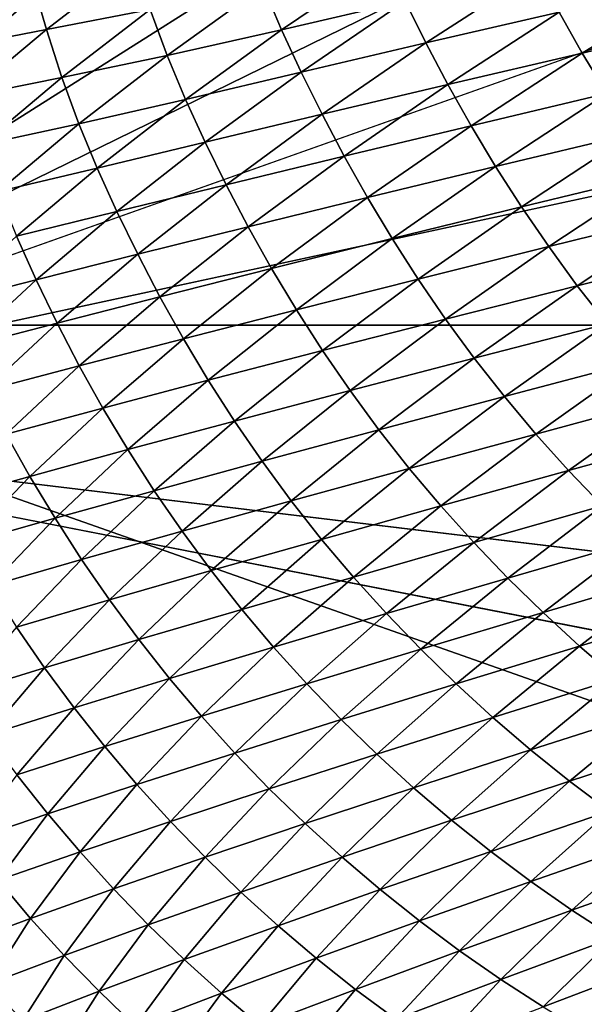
# Model space of a CAD drawing. Extents: x -54 to 446, y -6 to 1624.
# Tile 31 of 225: x -15.767 to -15.502, y 1554.858 to 1555.321. Entities that reach past the tile are written whole.
import ezdxf

# ---------------------------------------------------------------- set-up
doc = ezdxf.new("R2010")
doc.units = 0
doc.header["$LTSCALE"] = 46.933333
for name, color, linetype in [('1000', 7, 'CONTINUOUS'), ('1346', 7, 'CONTINUOUS'), ('1514', 7, 'CONTINUOUS'), ('1520', 7, 'CONTINUOUS'), ('974', 7, 'CONTINUOUS')]:
    doc.layers.add(name, color=color, linetype=linetype)

msp = doc.modelspace()

# ---------------------------------------------------------------- linework, layer by layer
at = {"layer": '1000', "color": 7, "linetype": 'CONTINUOUS'}
for points in [[(-15.995, 1555.13135, -0.4), (-15.76858, 1622.70779, -2.71141), (-13.61758, 1568, -8.40008), (-15.995, 1555.13135, -0.4)], [(-13.61758, 1565.59674, -8.40008), (-15.995, 1555.13135, -0.4), (-13.61758, 1568, -8.40008), (-13.61758, 1565.59674, -8.40008)], [(-13.61758, 1561.40326, -8.40008), (-15.995, 1555.13135, -0.4), (-13.61758, 1565.59674, -8.40008), (-13.61758, 1561.40326, -8.40008)], [(-13.61758, 1558, -8.40008), (-15.995, 1555.13135, -0.4), (-13.61758, 1561.40326, -8.40008), (-13.61758, 1558, -8.40008)], [(-13.45386, 1557.3112, -8.65988), (-15.995, 1555.13135, -0.4), (-13.61758, 1558, -8.40008), (-13.45386, 1557.3112, -8.65988)], [(-13.16788, 1556.92097, -9.08884), (-15.995, 1555.13135, -0.4), (-13.45386, 1557.3112, -8.65988), (-13.16788, 1556.92097, -9.08884)], [(-12.83956, 1556.67774, -9.54702), (-15.995, 1555.13135, -0.4), (-13.16788, 1556.92097, -9.08884), (-12.83956, 1556.67774, -9.54702)], [(-12.13891, 1556.5, -10.42338), (-15.995, 1555.13135, -0.4), (-12.83956, 1556.67774, -9.54702), (-12.13891, 1556.5, -10.42338)], [(-8.54071, 1554.23446, -13.52983), (-15.995, 1555.13135, -0.4), (-9.64452, 1556.5, -12.76649), (-8.54071, 1554.23446, -13.52983)], [(-9.64452, 1556.5, -12.76649), (-15.995, 1555.13135, -0.4), (-12.13891, 1556.5, -10.42338), (-9.64452, 1556.5, -12.76649)]]:
    msp.add_3dface(points, dxfattribs=at)
at = {"layer": '1346', "color": 7, "linetype": 'CONTINUOUS'}
for points in [[(-15.995, 1620.55017, -0.4), (-15.995, 1555.13135, -0.4), (-15.08628, 1620.55017, -0.4), (-15.995, 1620.55017, -0.4)], [(-15.995, 1555.13135, -0.4), (-15.08628, 1554.95407, -0.4), (-15.08628, 1620.55017, -0.4), (-15.995, 1555.13135, -0.4)], [(-15.995, 1555.13135, -0.4), (-15.78947, 1554.6319, -0.4), (-15.08628, 1554.95407, -0.4), (-15.995, 1555.13135, -0.4)], [(-15.78947, 1554.6319, -0.4), (-15.29239, 1554.4243, -0.4), (-15.08628, 1554.95407, -0.4), (-15.78947, 1554.6319, -0.4)]]:
    msp.add_3dface(points, dxfattribs=at)
at = {"layer": '1514', "color": 7, "linetype": 'CONTINUOUS'}
for points in [[(-16, 1618.82723), (-16, 1619.82216), (-15.00018, 1555.1777), (-16, 1618.82723)], [(-15.00018, 1555.1777), (-16, 1619.82216), (-15.00018, 1619.82216), (-15.00018, 1555.1777)], [(-16, 1616.85158), (-16, 1618.82723), (-15.00018, 1555.1777), (-16, 1616.85158)], [(-16, 1614.87376), (-16, 1616.85158), (-15.00018, 1555.1777), (-16, 1614.87376)], [(-16, 1612.89379), (-16, 1614.87376), (-15.00018, 1555.1777), (-16, 1612.89379)], [(-16, 1610.91167), (-16, 1612.89379), (-15.00018, 1555.1777), (-16, 1610.91167)], [(-16, 1608.9274), (-16, 1610.91167), (-15.00018, 1555.1777), (-16, 1608.9274)], [(-16, 1606.94096), (-16, 1608.9274), (-15.00018, 1555.1777), (-16, 1606.94096)], [(-16, 1604.95238), (-16, 1606.94096), (-15.00018, 1555.1777), (-16, 1604.95238)], [(-16, 1602.96164), (-16, 1604.95238), (-15.00018, 1555.1777), (-16, 1602.96164)], [(-16, 1600.96874), (-16, 1602.96164), (-15.00018, 1555.1777), (-16, 1600.96874)], [(-16, 1598.97369), (-16, 1600.96874), (-15.00018, 1555.1777), (-16, 1598.97369)], [(-16, 1596.97649), (-16, 1598.97369), (-15.00018, 1555.1777), (-16, 1596.97649)], [(-16, 1594.97713), (-16, 1596.97649), (-15.00018, 1555.1777), (-16, 1594.97713)], [(-16, 1592.97561), (-16, 1594.97713), (-15.00018, 1555.1777), (-16, 1592.97561)], [(-16, 1590.97195), (-16, 1592.97561), (-15.00018, 1555.1777), (-16, 1590.97195)], [(-16, 1588.96612), (-16, 1590.97195), (-15.00018, 1555.1777), (-16, 1588.96612)], [(-16, 1587.77903), (-16, 1588.96612), (-15.00018, 1555.1777), (-16, 1587.77903)], [(-16, 1586.9722), (-16, 1587.77903), (-15.00018, 1555.1777), (-16, 1586.9722)], [(-16, 1584.99652), (-16, 1586.9722), (-15.00018, 1555.1777), (-16, 1584.99652)], [(-16, 1583.01876), (-16, 1584.99652), (-15.00018, 1555.1777), (-16, 1583.01876)], [(-16, 1581.03892), (-16, 1583.01876), (-15.00018, 1555.1777), (-16, 1581.03892)], [(-16, 1579.05699), (-16, 1581.03892), (-15.00018, 1555.1777), (-16, 1579.05699)], [(-16, 1577.07298), (-16, 1579.05699), (-15.00018, 1555.1777), (-16, 1577.07298)], [(-16, 1575.08689), (-16, 1577.07298), (-15.00018, 1555.1777), (-16, 1575.08689)], [(-16, 1573.09872), (-16, 1575.08689), (-15.00018, 1555.1777), (-16, 1573.09872)], [(-16, 1571.10847), (-16, 1573.09872), (-15.00018, 1555.1777), (-16, 1571.10847)], [(-16, 1569.11613), (-16, 1571.10847), (-15.00018, 1555.1777), (-16, 1569.11613)], [(-16, 1567.12172), (-16, 1569.11613), (-15.00018, 1555.1777), (-16, 1567.12172)], [(-16, 1565.12522), (-16, 1567.12172), (-15.00018, 1555.1777), (-16, 1565.12522)], [(-16, 1563.12664), (-16, 1565.12522), (-15.00018, 1555.1777), (-16, 1563.12664)], [(-16, 1561.12598), (-16, 1563.12664), (-15.00018, 1555.1777), (-16, 1561.12598)], [(-16, 1559.12324), (-16, 1561.12598), (-15.00018, 1555.1777), (-16, 1559.12324)], [(-16, 1557.11841), (-16, 1559.12324), (-15.00018, 1555.1777), (-16, 1557.11841)], [(-16, 1555.1777), (-16, 1557.11841), (-15.00018, 1555.1777), (-16, 1555.1777)], [(-16, 1555.1777), (-14, 1554.47248), (-15.79687, 1554.68106), (-16, 1555.1777)], [(-14, 1554.47248), (-16, 1555.1777), (-15.00018, 1555.1777), (-14, 1554.47248)]]:
    msp.add_3dface(points, dxfattribs=at)
at = {"layer": '1520', "color": 7, "linetype": 'CONTINUOUS'}
for points in [[(-15.64423, 1555.31662, 3.11353), (-15.59546, 1555.34974, 3.35242), (-15.65288, 1555.33713, 3.11175), (-15.64423, 1555.31662, 3.11353)], [(-15.64423, 1555.31662, 3.11353), (-15.58621, 1555.33007, 3.35426), (-15.59546, 1555.34974, 3.35242), (-15.64423, 1555.31662, 3.11353)], [(-15.75476, 1555.31673, 2.62877), (-15.71332, 1555.34874, 2.86745), (-15.76138, 1555.33984, 2.62548), (-15.75476, 1555.31673, 2.62877)], [(-15.75476, 1555.31673, 2.62877), (-15.70599, 1555.32624, 2.87044), (-15.71332, 1555.34874, 2.86745), (-15.75476, 1555.31673, 2.62877)], [(-15.57646, 1555.31049, 3.35688), (-15.52409, 1555.3444, 3.59578), (-15.58621, 1555.33007, 3.35426), (-15.57646, 1555.31049, 3.35688)], [(-15.57646, 1555.31049, 3.35688), (-15.51383, 1555.32496, 3.59855), (-15.52409, 1555.3444, 3.59578), (-15.57646, 1555.31049, 3.35688)], [(-15.50297, 1555.30572, 3.60033), (-15.44708, 1555.34027, 3.83924), (-15.51383, 1555.32496, 3.59855), (-15.50297, 1555.30572, 3.60033)], [(-15.50297, 1555.30572, 3.60033), (-15.43563, 1555.32134, 3.83999), (-15.44708, 1555.34027, 3.83924), (-15.50297, 1555.30572, 3.60033)], [(-15.79914, 1555.30822, 2.38708), (-15.76138, 1555.33984, 2.62548), (-15.80501, 1555.33166, 2.38356), (-15.79914, 1555.30822, 2.38708)], [(-15.79914, 1555.30822, 2.38708), (-15.75476, 1555.31673, 2.62877), (-15.76138, 1555.33984, 2.62548), (-15.79914, 1555.30822, 2.38708)], [(-15.698, 1555.30459, 2.87287), (-15.65288, 1555.33713, 3.11175), (-15.70599, 1555.32624, 2.87044), (-15.698, 1555.30459, 2.87287)], [(-15.698, 1555.30459, 2.87287), (-15.64423, 1555.31662, 3.11353), (-15.65288, 1555.33713, 3.11175), (-15.698, 1555.30459, 2.87287)], [(-15.74746, 1555.29418, 2.63169), (-15.70599, 1555.32624, 2.87044), (-15.75476, 1555.31673, 2.62877), (-15.74746, 1555.29418, 2.63169)], [(-15.74746, 1555.29418, 2.63169), (-15.698, 1555.30459, 2.87287), (-15.70599, 1555.32624, 2.87044), (-15.74746, 1555.29418, 2.63169)], [(-15.63498, 1555.29673, 3.11544), (-15.58621, 1555.33007, 3.35426), (-15.64423, 1555.31662, 3.11353), (-15.63498, 1555.29673, 3.11544)], [(-15.63498, 1555.29673, 3.11544), (-15.57646, 1555.31049, 3.35688), (-15.58621, 1555.33007, 3.35426), (-15.63498, 1555.29673, 3.11544)], [(-15.56617, 1555.29091, 3.35958), (-15.51383, 1555.32496, 3.59855), (-15.57646, 1555.31049, 3.35688), (-15.56617, 1555.29091, 3.35958)], [(-15.56617, 1555.29091, 3.35958), (-15.50297, 1555.30572, 3.60033), (-15.51383, 1555.32496, 3.59855), (-15.56617, 1555.29091, 3.35958)], [(-15.49146, 1555.28668, 3.60119), (-15.43563, 1555.32134, 3.83999), (-15.50297, 1555.30572, 3.60033), (-15.49146, 1555.28668, 3.60119)], [(-15.79257, 1555.2851, 2.39026), (-15.75476, 1555.31673, 2.62877), (-15.79914, 1555.30822, 2.38708), (-15.79257, 1555.2851, 2.39026)], [(-15.79257, 1555.2851, 2.39026), (-15.74746, 1555.29418, 2.63169), (-15.75476, 1555.31673, 2.62877), (-15.79257, 1555.2851, 2.39026)], [(-15.68937, 1555.28389, 2.87474), (-15.64423, 1555.31662, 3.11353), (-15.698, 1555.30459, 2.87287), (-15.68937, 1555.28389, 2.87474)], [(-15.68937, 1555.28389, 2.87474), (-15.63498, 1555.29673, 3.11544), (-15.64423, 1555.31662, 3.11353), (-15.68937, 1555.28389, 2.87474)], [(-15.62521, 1555.27696, 3.11802), (-15.57646, 1555.31049, 3.35688), (-15.63498, 1555.29673, 3.11544), (-15.62521, 1555.27696, 3.11802)], [(-15.62521, 1555.27696, 3.11802), (-15.56617, 1555.29091, 3.35958), (-15.57646, 1555.31049, 3.35688), (-15.62521, 1555.27696, 3.11802)], [(-15.7395, 1555.27243, 2.63413), (-15.698, 1555.30459, 2.87287), (-15.74746, 1555.29418, 2.63169), (-15.7395, 1555.27243, 2.63413)], [(-15.7395, 1555.27243, 2.63413), (-15.68937, 1555.28389, 2.87474), (-15.698, 1555.30459, 2.87287), (-15.7395, 1555.27243, 2.63413)], [(-15.55525, 1555.27154, 3.36138), (-15.50297, 1555.30572, 3.60033), (-15.56617, 1555.29091, 3.35958), (-15.55525, 1555.27154, 3.36138)], [(-15.55525, 1555.27154, 3.36138), (-15.49146, 1555.28668, 3.60119), (-15.50297, 1555.30572, 3.60033), (-15.55525, 1555.27154, 3.36138)], [(-15.78531, 1555.26251, 2.39312), (-15.74746, 1555.29418, 2.63169), (-15.79257, 1555.2851, 2.39026), (-15.78531, 1555.26251, 2.39312)], [(-15.78531, 1555.26251, 2.39312), (-15.7395, 1555.27243, 2.63413), (-15.74746, 1555.29418, 2.63169), (-15.78531, 1555.26251, 2.39312)], [(-15.68013, 1555.26377, 2.87672), (-15.63498, 1555.29673, 3.11544), (-15.68937, 1555.28389, 2.87474), (-15.68013, 1555.26377, 2.87672)], [(-15.68013, 1555.26377, 2.87672), (-15.62521, 1555.27696, 3.11802), (-15.63498, 1555.29673, 3.11544), (-15.68013, 1555.26377, 2.87672)], [(-15.61489, 1555.25724, 3.12065), (-15.56617, 1555.29091, 3.35958), (-15.62521, 1555.27696, 3.11802), (-15.61489, 1555.25724, 3.12065)], [(-15.61489, 1555.25724, 3.12065), (-15.55525, 1555.27154, 3.36138), (-15.56617, 1555.29091, 3.35958), (-15.61489, 1555.25724, 3.12065)], [(-15.54369, 1555.25239, 3.36236), (-15.49146, 1555.28668, 3.60119), (-15.55525, 1555.27154, 3.36138), (-15.54369, 1555.25239, 3.36236)], [(-15.54369, 1555.25239, 3.36236), (-15.47935, 1555.26779, 3.6016), (-15.49146, 1555.28668, 3.60119), (-15.54369, 1555.25239, 3.36236)], [(-15.73089, 1555.25154, 2.6361), (-15.68937, 1555.28389, 2.87474), (-15.7395, 1555.27243, 2.63413), (-15.73089, 1555.25154, 2.6361)], [(-15.73089, 1555.25154, 2.6361), (-15.68013, 1555.26377, 2.87672), (-15.68937, 1555.28389, 2.87474), (-15.73089, 1555.25154, 2.6361)], [(-15.67034, 1555.24382, 2.87927), (-15.62521, 1555.27696, 3.11802), (-15.68013, 1555.26377, 2.87672), (-15.67034, 1555.24382, 2.87927)], [(-15.67034, 1555.24382, 2.87927), (-15.61489, 1555.25724, 3.12065), (-15.62521, 1555.27696, 3.11802), (-15.67034, 1555.24382, 2.87927)], [(-15.77738, 1555.24064, 2.39559), (-15.7395, 1555.27243, 2.63413), (-15.78531, 1555.26251, 2.39312), (-15.77738, 1555.24064, 2.39559)], [(-15.77738, 1555.24064, 2.39559), (-15.73089, 1555.25154, 2.6361), (-15.7395, 1555.27243, 2.63413), (-15.77738, 1555.24064, 2.39559)], [(-15.60393, 1555.23775, 3.12249), (-15.55525, 1555.27154, 3.36138), (-15.61489, 1555.25724, 3.12065), (-15.60393, 1555.23775, 3.12249)], [(-15.60393, 1555.23775, 3.12249), (-15.54369, 1555.25239, 3.36236), (-15.55525, 1555.27154, 3.36138), (-15.60393, 1555.23775, 3.12249)], [(-15.53152, 1555.23341, 3.36292), (-15.47935, 1555.26779, 3.6016), (-15.54369, 1555.25239, 3.36236), (-15.53152, 1555.23341, 3.36292)], [(-15.53152, 1555.23341, 3.36292), (-15.46665, 1555.24915, 3.60162), (-15.47935, 1555.26779, 3.6016), (-15.53152, 1555.23341, 3.36292)], [(-15.72165, 1555.23121, 2.63816), (-15.68013, 1555.26377, 2.87672), (-15.73089, 1555.25154, 2.6361), (-15.72165, 1555.23121, 2.63816)], [(-15.72165, 1555.23121, 2.63816), (-15.67034, 1555.24382, 2.87927), (-15.68013, 1555.26377, 2.87672), (-15.72165, 1555.23121, 2.63816)], [(-15.65998, 1555.22397, 2.88185), (-15.61489, 1555.25724, 3.12065), (-15.67034, 1555.24382, 2.87927), (-15.65998, 1555.22397, 2.88185)], [(-15.65998, 1555.22397, 2.88185), (-15.60393, 1555.23775, 3.12249), (-15.61489, 1555.25724, 3.12065), (-15.65998, 1555.22397, 2.88185)], [(-15.59232, 1555.21849, 3.12359), (-15.54369, 1555.25239, 3.36236), (-15.60393, 1555.23775, 3.12249), (-15.59232, 1555.21849, 3.12359)], [(-15.59232, 1555.21849, 3.12359), (-15.53152, 1555.23341, 3.36292), (-15.54369, 1555.25239, 3.36236), (-15.59232, 1555.21849, 3.12359)], [(-15.76879, 1555.21958, 2.39765), (-15.73089, 1555.25154, 2.6361), (-15.77738, 1555.24064, 2.39559), (-15.76879, 1555.21958, 2.39765)], [(-15.76879, 1555.21958, 2.39765), (-15.72165, 1555.23121, 2.63816), (-15.73089, 1555.25154, 2.6361), (-15.76879, 1555.21958, 2.39765)], [(-15.51874, 1555.2147, 3.36312), (-15.46665, 1555.24915, 3.60162), (-15.53152, 1555.23341, 3.36292), (-15.51874, 1555.2147, 3.36312)], [(-15.51874, 1555.2147, 3.36312), (-15.45329, 1555.23085, 3.60117), (-15.46665, 1555.24915, 3.60162), (-15.51874, 1555.2147, 3.36312)], [(-15.71185, 1555.21108, 2.64068), (-15.67034, 1555.24382, 2.87927), (-15.72165, 1555.23121, 2.63816), (-15.71185, 1555.21108, 2.64068)], [(-15.71185, 1555.21108, 2.64068), (-15.65998, 1555.22397, 2.88185), (-15.67034, 1555.24382, 2.87927), (-15.71185, 1555.21108, 2.64068)], [(-15.64898, 1555.20436, 2.88373), (-15.60393, 1555.23775, 3.12249), (-15.65998, 1555.22397, 2.88185), (-15.64898, 1555.20436, 2.88373)], [(-15.64898, 1555.20436, 2.88373), (-15.59232, 1555.21849, 3.12359), (-15.60393, 1555.23775, 3.12249), (-15.64898, 1555.20436, 2.88373)], [(-15.75956, 1555.19905, 2.39978), (-15.72165, 1555.23121, 2.63816), (-15.76879, 1555.21958, 2.39765), (-15.75956, 1555.19905, 2.39978)], [(-15.75956, 1555.19905, 2.39978), (-15.71185, 1555.21108, 2.64068), (-15.72165, 1555.23121, 2.63816), (-15.75956, 1555.19905, 2.39978)], [(-15.58008, 1555.19942, 3.12431), (-15.53152, 1555.23341, 3.36292), (-15.59232, 1555.21849, 3.12359), (-15.58008, 1555.19942, 3.12431)], [(-15.58008, 1555.19942, 3.12431), (-15.51874, 1555.2147, 3.36312), (-15.53152, 1555.23341, 3.36292), (-15.58008, 1555.19942, 3.12431)], [(-15.50531, 1555.19633, 3.36289), (-15.45329, 1555.23085, 3.60117), (-15.51874, 1555.2147, 3.36312), (-15.50531, 1555.19633, 3.36289)], [(-15.50531, 1555.19633, 3.36289), (-15.43928, 1555.21293, 3.60023), (-15.45329, 1555.23085, 3.60117), (-15.50531, 1555.19633, 3.36289)], [(-15.80309, 1555.18801, 2.15943), (-15.75956, 1555.19905, 2.39978), (-15.76879, 1555.21958, 2.39765), (-15.80309, 1555.18801, 2.15943)], [(-15.70146, 1555.1911, 2.64323), (-15.65998, 1555.22397, 2.88185), (-15.71185, 1555.21108, 2.64068), (-15.70146, 1555.1911, 2.64323)], [(-15.70146, 1555.1911, 2.64323), (-15.64898, 1555.20436, 2.88373), (-15.65998, 1555.22397, 2.88185), (-15.70146, 1555.1911, 2.64323)], [(-15.63732, 1555.185, 2.88496), (-15.59232, 1555.21849, 3.12359), (-15.64898, 1555.20436, 2.88373), (-15.63732, 1555.185, 2.88496)], [(-15.63732, 1555.185, 2.88496), (-15.58008, 1555.19942, 3.12431), (-15.59232, 1555.21849, 3.12359), (-15.63732, 1555.185, 2.88496)], [(-15.74974, 1555.17875, 2.4023), (-15.71185, 1555.21108, 2.64068), (-15.75956, 1555.19905, 2.39978), (-15.74974, 1555.17875, 2.4023)], [(-15.74974, 1555.17875, 2.4023), (-15.70146, 1555.1911, 2.64323), (-15.71185, 1555.21108, 2.64068), (-15.74974, 1555.17875, 2.4023)], [(-15.56723, 1555.18064, 3.12469), (-15.51874, 1555.2147, 3.36312), (-15.58008, 1555.19942, 3.12431), (-15.56723, 1555.18064, 3.12469)], [(-15.56723, 1555.18064, 3.12469), (-15.50531, 1555.19633, 3.36289), (-15.51874, 1555.2147, 3.36312), (-15.56723, 1555.18064, 3.12469)], [(-15.49121, 1555.17835, 3.3622), (-15.43928, 1555.21293, 3.60023), (-15.50531, 1555.19633, 3.36289), (-15.49121, 1555.17835, 3.3622)], [(-15.69041, 1555.17138, 2.64516), (-15.64898, 1555.20436, 2.88373), (-15.70146, 1555.1911, 2.64323), (-15.69041, 1555.17138, 2.64516)], [(-15.69041, 1555.17138, 2.64516), (-15.63732, 1555.185, 2.88496), (-15.64898, 1555.20436, 2.88373), (-15.69041, 1555.17138, 2.64516)], [(-15.79387, 1555.16729, 2.16163), (-15.75956, 1555.19905, 2.39978), (-15.80309, 1555.18801, 2.15943), (-15.79387, 1555.16729, 2.16163)], [(-15.79387, 1555.16729, 2.16163), (-15.74974, 1555.17875, 2.4023), (-15.75956, 1555.19905, 2.39978), (-15.79387, 1555.16729, 2.16163)], [(-15.62502, 1555.16584, 2.88584), (-15.58008, 1555.19942, 3.12431), (-15.63732, 1555.185, 2.88496), (-15.62502, 1555.16584, 2.88584)], [(-15.62502, 1555.16584, 2.88584), (-15.56723, 1555.18064, 3.12469), (-15.58008, 1555.19942, 3.12431), (-15.62502, 1555.16584, 2.88584)], [(-15.55372, 1555.16221, 3.12467), (-15.50531, 1555.19633, 3.36289), (-15.56723, 1555.18064, 3.12469), (-15.55372, 1555.16221, 3.12467)], [(-15.55372, 1555.16221, 3.12467), (-15.49121, 1555.17835, 3.3622), (-15.50531, 1555.19633, 3.36289), (-15.55372, 1555.16221, 3.12467)], [(-15.73932, 1555.15864, 2.40482), (-15.70146, 1555.1911, 2.64323), (-15.74974, 1555.17875, 2.4023), (-15.73932, 1555.15864, 2.40482)], [(-15.73932, 1555.15864, 2.40482), (-15.69041, 1555.17138, 2.64516), (-15.70146, 1555.1911, 2.64323), (-15.73932, 1555.15864, 2.40482)], [(-15.6787, 1555.15191, 2.64652), (-15.63732, 1555.185, 2.88496), (-15.69041, 1555.17138, 2.64516), (-15.6787, 1555.15191, 2.64652)], [(-15.6787, 1555.15191, 2.64652), (-15.62502, 1555.16584, 2.88584), (-15.63732, 1555.185, 2.88496), (-15.6787, 1555.15191, 2.64652)], [(-15.78404, 1555.14683, 2.16415), (-15.74974, 1555.17875, 2.4023), (-15.79387, 1555.16729, 2.16163), (-15.78404, 1555.14683, 2.16415)], [(-15.78404, 1555.14683, 2.16415), (-15.73932, 1555.15864, 2.40482), (-15.74974, 1555.17875, 2.4023), (-15.78404, 1555.14683, 2.16415)], [(-15.6121, 1555.147, 2.8864), (-15.56723, 1555.18064, 3.12469), (-15.62502, 1555.16584, 2.88584), (-15.6121, 1555.147, 2.8864)], [(-15.6121, 1555.147, 2.8864), (-15.55372, 1555.16221, 3.12467), (-15.56723, 1555.18064, 3.12469), (-15.6121, 1555.147, 2.8864)], [(-15.53955, 1555.14416, 3.12424), (-15.49121, 1555.17835, 3.3622), (-15.55372, 1555.16221, 3.12467), (-15.53955, 1555.14416, 3.12424)], [(-15.53955, 1555.14416, 3.12424), (-15.47652, 1555.16082, 3.36112), (-15.49121, 1555.17835, 3.3622), (-15.53955, 1555.14416, 3.12424)], [(-15.72824, 1555.1388, 2.40681), (-15.69041, 1555.17138, 2.64516), (-15.73932, 1555.15864, 2.40482), (-15.72824, 1555.1388, 2.40681)], [(-15.72824, 1555.1388, 2.40681), (-15.6787, 1555.15191, 2.64652), (-15.69041, 1555.17138, 2.64516), (-15.72824, 1555.1388, 2.40681)], [(-15.66635, 1555.13268, 2.64756), (-15.62502, 1555.16584, 2.88584), (-15.6787, 1555.15191, 2.64652), (-15.66635, 1555.13268, 2.64756)], [(-15.66635, 1555.13268, 2.64756), (-15.6121, 1555.147, 2.8864), (-15.62502, 1555.16584, 2.88584), (-15.66635, 1555.13268, 2.64756)], [(-15.59853, 1555.1285, 2.88661), (-15.55372, 1555.16221, 3.12467), (-15.6121, 1555.147, 2.8864), (-15.59853, 1555.1285, 2.88661)], [(-15.59853, 1555.1285, 2.88661), (-15.53955, 1555.14416, 3.12424), (-15.55372, 1555.16221, 3.12467), (-15.59853, 1555.1285, 2.88661)], [(-15.52478, 1555.12657, 3.12344), (-15.47652, 1555.16082, 3.36112), (-15.53955, 1555.14416, 3.12424), (-15.52478, 1555.12657, 3.12344)], [(-15.52478, 1555.12657, 3.12344), (-15.46124, 1555.14375, 3.35967), (-15.47652, 1555.16082, 3.36112), (-15.52478, 1555.12657, 3.12344)], [(-15.77358, 1555.12659, 2.16665), (-15.73932, 1555.15864, 2.40482), (-15.78404, 1555.14683, 2.16415), (-15.77358, 1555.12659, 2.16665)], [(-15.77358, 1555.12659, 2.16665), (-15.72824, 1555.1388, 2.40681), (-15.73932, 1555.15864, 2.40482), (-15.77358, 1555.12659, 2.16665)], [(-15.71648, 1555.11924, 2.4083), (-15.6787, 1555.15191, 2.64652), (-15.72824, 1555.1388, 2.40681), (-15.71648, 1555.11924, 2.4083)], [(-15.71648, 1555.11924, 2.4083), (-15.66635, 1555.13268, 2.64756), (-15.6787, 1555.15191, 2.64652), (-15.71648, 1555.11924, 2.4083)], [(-15.65337, 1555.11376, 2.64832), (-15.6121, 1555.147, 2.8864), (-15.66635, 1555.13268, 2.64756), (-15.65337, 1555.11376, 2.64832)], [(-15.65337, 1555.11376, 2.64832), (-15.59853, 1555.1285, 2.88661), (-15.6121, 1555.147, 2.8864), (-15.65337, 1555.11376, 2.64832)], [(-15.58429, 1555.1104, 2.88644), (-15.53955, 1555.14416, 3.12424), (-15.59853, 1555.1285, 2.88661), (-15.58429, 1555.1104, 2.88644)], [(-15.58429, 1555.1104, 2.88644), (-15.52478, 1555.12657, 3.12344), (-15.53955, 1555.14416, 3.12424), (-15.58429, 1555.1104, 2.88644)], [(-15.50942, 1555.10945, 3.12231), (-15.46124, 1555.14375, 3.35967), (-15.52478, 1555.12657, 3.12344), (-15.50942, 1555.10945, 3.12231)], [(-15.50942, 1555.10945, 3.12231), (-15.44538, 1555.12713, 3.35786), (-15.46124, 1555.14375, 3.35967), (-15.50942, 1555.10945, 3.12231)], [(-15.76246, 1555.10664, 2.16871), (-15.72824, 1555.1388, 2.40681), (-15.77358, 1555.12659, 2.16665), (-15.76246, 1555.10664, 2.16871)], [(-15.76246, 1555.10664, 2.16871), (-15.71648, 1555.11924, 2.4083), (-15.72824, 1555.1388, 2.40681), (-15.76246, 1555.10664, 2.16871)], [(-15.70407, 1555.09993, 2.40951), (-15.66635, 1555.13268, 2.64756), (-15.71648, 1555.11924, 2.4083), (-15.70407, 1555.09993, 2.40951)], [(-15.70407, 1555.09993, 2.40951), (-15.65337, 1555.11376, 2.64832), (-15.66635, 1555.13268, 2.64756), (-15.70407, 1555.09993, 2.40951)], [(-15.63973, 1555.09521, 2.64875), (-15.59853, 1555.1285, 2.88661), (-15.65337, 1555.11376, 2.64832), (-15.63973, 1555.09521, 2.64875)], [(-15.63973, 1555.09521, 2.64875), (-15.58429, 1555.1104, 2.88644), (-15.59853, 1555.1285, 2.88661), (-15.63973, 1555.09521, 2.64875)], [(-15.49348, 1555.09279, 3.12085), (-15.44538, 1555.12713, 3.35786), (-15.50942, 1555.10945, 3.12231), (-15.49348, 1555.09279, 3.12085)], [(-15.80425, 1555.09496, 1.92876), (-15.76246, 1555.10664, 2.16871), (-15.77358, 1555.12659, 2.16665), (-15.80425, 1555.09496, 1.92876)], [(-15.56944, 1555.09275, 2.88593), (-15.52478, 1555.12657, 3.12344), (-15.58429, 1555.1104, 2.88644), (-15.56944, 1555.09275, 2.88593)], [(-15.56944, 1555.09275, 2.88593), (-15.50942, 1555.10945, 3.12231), (-15.52478, 1555.12657, 3.12344), (-15.56944, 1555.09275, 2.88593)], [(-15.75066, 1555.08698, 2.17033), (-15.71648, 1555.11924, 2.4083), (-15.76246, 1555.10664, 2.16871), (-15.75066, 1555.08698, 2.17033)], [(-15.75066, 1555.08698, 2.17033), (-15.70407, 1555.09993, 2.40951), (-15.71648, 1555.11924, 2.4083), (-15.75066, 1555.08698, 2.17033)], [(-15.69103, 1555.08095, 2.41046), (-15.65337, 1555.11376, 2.64832), (-15.70407, 1555.09993, 2.40951), (-15.69103, 1555.08095, 2.41046)], [(-15.69103, 1555.08095, 2.41046), (-15.63973, 1555.09521, 2.64875), (-15.65337, 1555.11376, 2.64832), (-15.69103, 1555.08095, 2.41046)], [(-15.62542, 1555.07705, 2.64884), (-15.58429, 1555.1104, 2.88644), (-15.63973, 1555.09521, 2.64875), (-15.62542, 1555.07705, 2.64884)], [(-15.62542, 1555.07705, 2.64884), (-15.56944, 1555.09275, 2.88593), (-15.58429, 1555.1104, 2.88644), (-15.62542, 1555.07705, 2.64884)], [(-15.554, 1555.07558, 2.88511), (-15.50942, 1555.10945, 3.12231), (-15.56944, 1555.09275, 2.88593), (-15.554, 1555.07558, 2.88511)], [(-15.554, 1555.07558, 2.88511), (-15.49348, 1555.09279, 3.12085), (-15.50942, 1555.10945, 3.12231), (-15.554, 1555.07558, 2.88511)], [(-15.79309, 1555.0749, 1.93088), (-15.76246, 1555.10664, 2.16871), (-15.80425, 1555.09496, 1.92876), (-15.79309, 1555.0749, 1.93088)], [(-15.79309, 1555.0749, 1.93088), (-15.75066, 1555.08698, 2.17033), (-15.76246, 1555.10664, 2.16871), (-15.79309, 1555.0749, 1.93088)], [(-15.7382, 1555.06759, 2.1717), (-15.70407, 1555.09993, 2.40951), (-15.75066, 1555.08698, 2.17033), (-15.7382, 1555.06759, 2.1717)], [(-15.7382, 1555.06759, 2.1717), (-15.69103, 1555.08095, 2.41046), (-15.70407, 1555.09993, 2.40951), (-15.7382, 1555.06759, 2.1717)], [(-15.67733, 1555.06234, 2.41111), (-15.63973, 1555.09521, 2.64875), (-15.69103, 1555.08095, 2.41046), (-15.67733, 1555.06234, 2.41111)], [(-15.67733, 1555.06234, 2.41111), (-15.62542, 1555.07705, 2.64884), (-15.63973, 1555.09521, 2.64875), (-15.67733, 1555.06234, 2.41111)], [(-15.6105, 1555.05935, 2.64861), (-15.56944, 1555.09275, 2.88593), (-15.62542, 1555.07705, 2.64884), (-15.6105, 1555.05935, 2.64861)], [(-15.6105, 1555.05935, 2.64861), (-15.554, 1555.07558, 2.88511), (-15.56944, 1555.09275, 2.88593), (-15.6105, 1555.05935, 2.64861)], [(-15.53798, 1555.05887, 2.88399), (-15.49348, 1555.09279, 3.12085), (-15.554, 1555.07558, 2.88511), (-15.53798, 1555.05887, 2.88399)], [(-15.53798, 1555.05887, 2.88399), (-15.47696, 1555.07658, 3.11906), (-15.49348, 1555.09279, 3.12085), (-15.53798, 1555.05887, 2.88399)], [(-15.78125, 1555.05515, 1.93264), (-15.75066, 1555.08698, 2.17033), (-15.79309, 1555.0749, 1.93088), (-15.78125, 1555.05515, 1.93264)], [(-15.78125, 1555.05515, 1.93264), (-15.7382, 1555.06759, 2.1717), (-15.75066, 1555.08698, 2.17033), (-15.78125, 1555.05515, 1.93264)], [(-15.7251, 1555.04856, 2.17284), (-15.69103, 1555.08095, 2.41046), (-15.7382, 1555.06759, 2.1717), (-15.7251, 1555.04856, 2.17284)], [(-15.7251, 1555.04856, 2.17284), (-15.67733, 1555.06234, 2.41111), (-15.69103, 1555.08095, 2.41046), (-15.7251, 1555.04856, 2.17284)], [(-15.66296, 1555.04413, 2.41145), (-15.62542, 1555.07705, 2.64884), (-15.67733, 1555.06234, 2.41111), (-15.66296, 1555.04413, 2.41145)], [(-15.66296, 1555.04413, 2.41145), (-15.6105, 1555.05935, 2.64861), (-15.62542, 1555.07705, 2.64884), (-15.66296, 1555.04413, 2.41145)], [(-15.52139, 1555.04263, 2.88256), (-15.47696, 1555.07658, 3.11906), (-15.53798, 1555.05887, 2.88399), (-15.52139, 1555.04263, 2.88256)], [(-15.52139, 1555.04263, 2.88256), (-15.45989, 1555.06084, 3.11697), (-15.47696, 1555.07658, 3.11906), (-15.52139, 1555.04263, 2.88256)], [(-15.59499, 1555.04213, 2.64811), (-15.554, 1555.07558, 2.88511), (-15.6105, 1555.05935, 2.64861), (-15.59499, 1555.04213, 2.64811)], [(-15.59499, 1555.04213, 2.64811), (-15.53798, 1555.05887, 2.88399), (-15.554, 1555.07558, 2.88511), (-15.59499, 1555.04213, 2.64811)], [(-15.76875, 1555.03569, 1.93417), (-15.7382, 1555.06759, 2.1717), (-15.78125, 1555.05515, 1.93264), (-15.76875, 1555.03569, 1.93417)], [(-15.76875, 1555.03569, 1.93417), (-15.7251, 1555.04856, 2.17284), (-15.7382, 1555.06759, 2.1717), (-15.76875, 1555.03569, 1.93417)], [(-15.71134, 1555.02989, 2.17372), (-15.67733, 1555.06234, 2.41111), (-15.7251, 1555.04856, 2.17284), (-15.71134, 1555.02989, 2.17372)], [(-15.71134, 1555.02989, 2.17372), (-15.66296, 1555.04413, 2.41145), (-15.67733, 1555.06234, 2.41111), (-15.71134, 1555.02989, 2.17372)], [(-15.64798, 1555.02638, 2.41152), (-15.6105, 1555.05935, 2.64861), (-15.66296, 1555.04413, 2.41145), (-15.64798, 1555.02638, 2.41152)], [(-15.64798, 1555.02638, 2.41152), (-15.59499, 1555.04213, 2.64811), (-15.6105, 1555.05935, 2.64861), (-15.64798, 1555.02638, 2.41152)], [(-15.5789, 1555.02539, 2.64732), (-15.53798, 1555.05887, 2.88399), (-15.59499, 1555.04213, 2.64811), (-15.5789, 1555.02539, 2.64732)], [(-15.5789, 1555.02539, 2.64732), (-15.52139, 1555.04263, 2.88256), (-15.53798, 1555.05887, 2.88399), (-15.5789, 1555.02539, 2.64732)], [(-15.50423, 1555.02687, 2.88086), (-15.45989, 1555.06084, 3.11697), (-15.52139, 1555.04263, 2.88256), (-15.50423, 1555.02687, 2.88086)], [(-15.50423, 1555.02687, 2.88086), (-15.44228, 1555.04561, 3.11459), (-15.45989, 1555.06084, 3.11697), (-15.50423, 1555.02687, 2.88086)], [(-15.75559, 1555.01659, 1.9355), (-15.7251, 1555.04856, 2.17284), (-15.76875, 1555.03569, 1.93417), (-15.75559, 1555.01659, 1.9355)], [(-15.75559, 1555.01659, 1.9355), (-15.71134, 1555.02989, 2.17372), (-15.7251, 1555.04856, 2.17284), (-15.75559, 1555.01659, 1.9355)], [(-15.69691, 1555.01164, 2.17431), (-15.66296, 1555.04413, 2.41145), (-15.71134, 1555.02989, 2.17372), (-15.69691, 1555.01164, 2.17431)], [(-15.69691, 1555.01164, 2.17431), (-15.64798, 1555.02638, 2.41152), (-15.66296, 1555.04413, 2.41145), (-15.69691, 1555.01164, 2.17431)], [(-15.48654, 1555.01163, 2.87888), (-15.44228, 1555.04561, 3.11459), (-15.50423, 1555.02687, 2.88086), (-15.48654, 1555.01163, 2.87888)], [(-15.6324, 1555.00912, 2.41132), (-15.59499, 1555.04213, 2.64811), (-15.64798, 1555.02638, 2.41152), (-15.6324, 1555.00912, 2.41132)], [(-15.6324, 1555.00912, 2.41132), (-15.5789, 1555.02539, 2.64732), (-15.59499, 1555.04213, 2.64811), (-15.6324, 1555.00912, 2.41132)], [(-15.56223, 1555.00911, 2.64626), (-15.52139, 1555.04263, 2.88256), (-15.5789, 1555.02539, 2.64732), (-15.56223, 1555.00911, 2.64626)], [(-15.56223, 1555.00911, 2.64626), (-15.50423, 1555.02687, 2.88086), (-15.52139, 1555.04263, 2.88256), (-15.56223, 1555.00911, 2.64626)], [(-15.79571, 1555.0042, 1.69694), (-15.75559, 1555.01659, 1.9355), (-15.76875, 1555.03569, 1.93417), (-15.79571, 1555.0042, 1.69694)], [(-15.74178, 1554.99787, 1.93658), (-15.71134, 1555.02989, 2.17372), (-15.75559, 1555.01659, 1.9355), (-15.74178, 1554.99787, 1.93658)], [(-15.74178, 1554.99787, 1.93658), (-15.69691, 1555.01164, 2.17431), (-15.71134, 1555.02989, 2.17372), (-15.74178, 1554.99787, 1.93658)], [(-15.68187, 1554.99385, 2.17465), (-15.64798, 1555.02638, 2.41152), (-15.69691, 1555.01164, 2.17431), (-15.68187, 1554.99385, 2.17465)], [(-15.68187, 1554.99385, 2.17465), (-15.6324, 1555.00912, 2.41132), (-15.64798, 1555.02638, 2.41152), (-15.68187, 1554.99385, 2.17465)], [(-15.61624, 1554.99234, 2.41086), (-15.5789, 1555.02539, 2.64732), (-15.6324, 1555.00912, 2.41132), (-15.61624, 1554.99234, 2.41086)], [(-15.61624, 1554.99234, 2.41086), (-15.56223, 1555.00911, 2.64626), (-15.5789, 1555.02539, 2.64732), (-15.61624, 1554.99234, 2.41086)], [(-15.545, 1554.99334, 2.64493), (-15.50423, 1555.02687, 2.88086), (-15.56223, 1555.00911, 2.64626), (-15.545, 1554.99334, 2.64493)], [(-15.545, 1554.99334, 2.64493), (-15.48654, 1555.01163, 2.87888), (-15.50423, 1555.02687, 2.88086), (-15.545, 1554.99334, 2.64493)], [(-15.78251, 1554.98505, 1.69844), (-15.75559, 1555.01659, 1.9355), (-15.79571, 1555.0042, 1.69694), (-15.78251, 1554.98505, 1.69844)], [(-15.78251, 1554.98505, 1.69844), (-15.74178, 1554.99787, 1.93658), (-15.75559, 1555.01659, 1.9355), (-15.78251, 1554.98505, 1.69844)], [(-15.7273, 1554.97957, 1.93742), (-15.69691, 1555.01164, 2.17431), (-15.74178, 1554.99787, 1.93658), (-15.7273, 1554.97957, 1.93742)], [(-15.7273, 1554.97957, 1.93742), (-15.68187, 1554.99385, 2.17465), (-15.69691, 1555.01164, 2.17431), (-15.7273, 1554.97957, 1.93742)], [(-15.52723, 1554.97809, 2.64335), (-15.48654, 1555.01163, 2.87888), (-15.545, 1554.99334, 2.64493), (-15.52723, 1554.97809, 2.64335)], [(-15.52723, 1554.97809, 2.64335), (-15.46834, 1554.99693, 2.87665), (-15.48654, 1555.01163, 2.87888), (-15.52723, 1554.97809, 2.64335)], [(-15.66623, 1554.97654, 2.17475), (-15.6324, 1555.00912, 2.41132), (-15.68187, 1554.99385, 2.17465), (-15.66623, 1554.97654, 2.17475)], [(-15.66623, 1554.97654, 2.17475), (-15.61624, 1554.99234, 2.41086), (-15.6324, 1555.00912, 2.41132), (-15.66623, 1554.97654, 2.17475)], [(-15.5995, 1554.97604, 2.41016), (-15.56223, 1555.00911, 2.64626), (-15.61624, 1554.99234, 2.41086), (-15.5995, 1554.97604, 2.41016)], [(-15.5995, 1554.97604, 2.41016), (-15.545, 1554.99334, 2.64493), (-15.56223, 1555.00911, 2.64626), (-15.5995, 1554.97604, 2.41016)], [(-15.76864, 1554.96628, 1.69973), (-15.74178, 1554.99787, 1.93658), (-15.78251, 1554.98505, 1.69844), (-15.76864, 1554.96628, 1.69973)], [(-15.76864, 1554.96628, 1.69973), (-15.7273, 1554.97957, 1.93742), (-15.74178, 1554.99787, 1.93658), (-15.76864, 1554.96628, 1.69973)], [(-15.7122, 1554.96174, 1.93803), (-15.68187, 1554.99385, 2.17465), (-15.7273, 1554.97957, 1.93742), (-15.7122, 1554.96174, 1.93803)], [(-15.7122, 1554.96174, 1.93803), (-15.66623, 1554.97654, 2.17475), (-15.68187, 1554.99385, 2.17465), (-15.7122, 1554.96174, 1.93803)], [(-15.5822, 1554.96024, 2.4092), (-15.545, 1554.99334, 2.64493), (-15.5995, 1554.97604, 2.41016), (-15.5822, 1554.96024, 2.4092)], [(-15.5822, 1554.96024, 2.4092), (-15.52723, 1554.97809, 2.64335), (-15.545, 1554.99334, 2.64493), (-15.5822, 1554.96024, 2.4092)], [(-15.50895, 1554.96339, 2.64153), (-15.46834, 1554.99693, 2.87665), (-15.52723, 1554.97809, 2.64335), (-15.50895, 1554.96339, 2.64153)], [(-15.50895, 1554.96339, 2.64153), (-15.44964, 1554.9828, 2.87417), (-15.46834, 1554.99693, 2.87665), (-15.50895, 1554.96339, 2.64153)], [(-15.65001, 1554.95972, 2.17463), (-15.61624, 1554.99234, 2.41086), (-15.66623, 1554.97654, 2.17475), (-15.65001, 1554.95972, 2.17463)], [(-15.65001, 1554.95972, 2.17463), (-15.5995, 1554.97604, 2.41016), (-15.61624, 1554.99234, 2.41086), (-15.65001, 1554.95972, 2.17463)], [(-15.75411, 1554.94794, 1.7008), (-15.7273, 1554.97957, 1.93742), (-15.76864, 1554.96628, 1.69973), (-15.75411, 1554.94794, 1.7008)], [(-15.75411, 1554.94794, 1.7008), (-15.7122, 1554.96174, 1.93803), (-15.7273, 1554.97957, 1.93742), (-15.75411, 1554.94794, 1.7008)], [(-15.49017, 1554.94927, 2.63949), (-15.44964, 1554.9828, 2.87417), (-15.50895, 1554.96339, 2.64153), (-15.49017, 1554.94927, 2.63949)], [(-15.6965, 1554.9444, 1.93843), (-15.66623, 1554.97654, 2.17475), (-15.7122, 1554.96174, 1.93803), (-15.6965, 1554.9444, 1.93843)], [(-15.6965, 1554.9444, 1.93843), (-15.65001, 1554.95972, 2.17463), (-15.66623, 1554.97654, 2.17475), (-15.6965, 1554.9444, 1.93843)], [(-15.6332, 1554.9434, 2.17427), (-15.5995, 1554.97604, 2.41016), (-15.65001, 1554.95972, 2.17463), (-15.6332, 1554.9434, 2.17427)], [(-15.6332, 1554.9434, 2.17427), (-15.5822, 1554.96024, 2.4092), (-15.5995, 1554.97604, 2.41016), (-15.6332, 1554.9434, 2.17427)], [(-15.56436, 1554.94499, 2.40802), (-15.52723, 1554.97809, 2.64335), (-15.5822, 1554.96024, 2.4092), (-15.56436, 1554.94499, 2.40802)], [(-15.56436, 1554.94499, 2.40802), (-15.50895, 1554.96339, 2.64153), (-15.52723, 1554.97809, 2.64335), (-15.56436, 1554.94499, 2.40802)], [(-15.79195, 1554.93512, 1.46319), (-15.75411, 1554.94794, 1.7008), (-15.76864, 1554.96628, 1.69973), (-15.79195, 1554.93512, 1.46319)], [(-15.73896, 1554.93007, 1.70168), (-15.7122, 1554.96174, 1.93803), (-15.75411, 1554.94794, 1.7008), (-15.73896, 1554.93007, 1.70168)], [(-15.73896, 1554.93007, 1.70168), (-15.6965, 1554.9444, 1.93843), (-15.7122, 1554.96174, 1.93803), (-15.73896, 1554.93007, 1.70168)], [(-15.546, 1554.93029, 2.40661), (-15.50895, 1554.96339, 2.64153), (-15.56436, 1554.94499, 2.40802), (-15.546, 1554.93029, 2.40661)], [(-15.546, 1554.93029, 2.40661), (-15.49017, 1554.94927, 2.63949), (-15.50895, 1554.96339, 2.64153), (-15.546, 1554.93029, 2.40661)], [(-15.68022, 1554.92755, 1.93862), (-15.65001, 1554.95972, 2.17463), (-15.6965, 1554.9444, 1.93843), (-15.68022, 1554.92755, 1.93862)], [(-15.68022, 1554.92755, 1.93862), (-15.6332, 1554.9434, 2.17427), (-15.65001, 1554.95972, 2.17463), (-15.68022, 1554.92755, 1.93862)], [(-15.61584, 1554.9276, 2.17368), (-15.5822, 1554.96024, 2.4092), (-15.6332, 1554.9434, 2.17427), (-15.61584, 1554.9276, 2.17368)], [(-15.61584, 1554.9276, 2.17368), (-15.56436, 1554.94499, 2.40802), (-15.5822, 1554.96024, 2.4092), (-15.61584, 1554.9276, 2.17368)], [(-15.77737, 1554.91674, 1.46449), (-15.75411, 1554.94794, 1.7008), (-15.79195, 1554.93512, 1.46319), (-15.77737, 1554.91674, 1.46449)], [(-15.77737, 1554.91674, 1.46449), (-15.73896, 1554.93007, 1.70168), (-15.75411, 1554.94794, 1.7008), (-15.77737, 1554.91674, 1.46449)], [(-15.52715, 1554.91618, 2.40498), (-15.49017, 1554.94927, 2.63949), (-15.546, 1554.93029, 2.40661), (-15.52715, 1554.91618, 2.40498)], [(-15.52715, 1554.91618, 2.40498), (-15.47092, 1554.93574, 2.63722), (-15.49017, 1554.94927, 2.63949), (-15.52715, 1554.91618, 2.40498)], [(-15.72321, 1554.91269, 1.70236), (-15.6965, 1554.9444, 1.93843), (-15.73896, 1554.93007, 1.70168), (-15.72321, 1554.91269, 1.70236)], [(-15.72321, 1554.91269, 1.70236), (-15.68022, 1554.92755, 1.93862), (-15.6965, 1554.9444, 1.93843), (-15.72321, 1554.91269, 1.70236)], [(-15.66335, 1554.91121, 1.9386), (-15.6332, 1554.9434, 2.17427), (-15.68022, 1554.92755, 1.93862), (-15.66335, 1554.91121, 1.9386)], [(-15.66335, 1554.91121, 1.9386), (-15.61584, 1554.9276, 2.17368), (-15.6332, 1554.9434, 2.17427), (-15.66335, 1554.91121, 1.9386)], [(-15.59793, 1554.91234, 2.17288), (-15.56436, 1554.94499, 2.40802), (-15.61584, 1554.9276, 2.17368), (-15.59793, 1554.91234, 2.17288)], [(-15.59793, 1554.91234, 2.17288), (-15.546, 1554.93029, 2.40661), (-15.56436, 1554.94499, 2.40802), (-15.59793, 1554.91234, 2.17288)], [(-15.50783, 1554.90267, 2.40316), (-15.47092, 1554.93574, 2.63722), (-15.52715, 1554.91618, 2.40498), (-15.50783, 1554.90267, 2.40316)], [(-15.50783, 1554.90267, 2.40316), (-15.45122, 1554.92284, 2.63475), (-15.47092, 1554.93574, 2.63722), (-15.50783, 1554.90267, 2.40316)], [(-15.76218, 1554.89883, 1.46561), (-15.73896, 1554.93007, 1.70168), (-15.77737, 1554.91674, 1.46449), (-15.76218, 1554.89883, 1.46561)], [(-15.76218, 1554.89883, 1.46561), (-15.72321, 1554.91269, 1.70236), (-15.73896, 1554.93007, 1.70168), (-15.76218, 1554.89883, 1.46561)], [(-15.57951, 1554.89764, 2.17187), (-15.546, 1554.93029, 2.40661), (-15.59793, 1554.91234, 2.17288), (-15.57951, 1554.89764, 2.17187)], [(-15.57951, 1554.89764, 2.17187), (-15.52715, 1554.91618, 2.40498), (-15.546, 1554.93029, 2.40661), (-15.57951, 1554.89764, 2.17187)], [(-15.70688, 1554.89582, 1.70286), (-15.68022, 1554.92755, 1.93862), (-15.72321, 1554.91269, 1.70236), (-15.70688, 1554.89582, 1.70286)], [(-15.70688, 1554.89582, 1.70286), (-15.66335, 1554.91121, 1.9386), (-15.68022, 1554.92755, 1.93862), (-15.70688, 1554.89582, 1.70286)], [(-15.64593, 1554.89539, 1.93837), (-15.61584, 1554.9276, 2.17368), (-15.66335, 1554.91121, 1.9386), (-15.64593, 1554.89539, 1.93837)], [(-15.64593, 1554.89539, 1.93837), (-15.59793, 1554.91234, 2.17288), (-15.61584, 1554.9276, 2.17368), (-15.64593, 1554.89539, 1.93837)], [(-15.48805, 1554.88979, 2.40113), (-15.45122, 1554.92284, 2.63475), (-15.50783, 1554.90267, 2.40316), (-15.48805, 1554.88979, 2.40113)], [(-15.79708, 1554.88597, 1.22848), (-15.76218, 1554.89883, 1.46561), (-15.77737, 1554.91674, 1.46449), (-15.79708, 1554.88597, 1.22848)], [(-15.56059, 1554.88354, 2.17066), (-15.52715, 1554.91618, 2.40498), (-15.57951, 1554.89764, 2.17187), (-15.56059, 1554.88354, 2.17066)], [(-15.56059, 1554.88354, 2.17066), (-15.50783, 1554.90267, 2.40316), (-15.52715, 1554.91618, 2.40498), (-15.56059, 1554.88354, 2.17066)], [(-15.74638, 1554.88143, 1.46656), (-15.72321, 1554.91269, 1.70236), (-15.76218, 1554.89883, 1.46561), (-15.74638, 1554.88143, 1.46656)], [(-15.74638, 1554.88143, 1.46656), (-15.70688, 1554.89582, 1.70286), (-15.72321, 1554.91269, 1.70236), (-15.74638, 1554.88143, 1.46656)], [(-15.68996, 1554.87946, 1.70316), (-15.66335, 1554.91121, 1.9386), (-15.70688, 1554.89582, 1.70286), (-15.68996, 1554.87946, 1.70316)], [(-15.68996, 1554.87946, 1.70316), (-15.64593, 1554.89539, 1.93837), (-15.66335, 1554.91121, 1.9386), (-15.68996, 1554.87946, 1.70316)], [(-15.62797, 1554.88013, 1.93794), (-15.59793, 1554.91234, 2.17288), (-15.64593, 1554.89539, 1.93837), (-15.62797, 1554.88013, 1.93794)], [(-15.62797, 1554.88013, 1.93794), (-15.57951, 1554.89764, 2.17187), (-15.59793, 1554.91234, 2.17288), (-15.62797, 1554.88013, 1.93794)], [(-15.5412, 1554.87005, 2.16926), (-15.50783, 1554.90267, 2.40316), (-15.56059, 1554.88354, 2.17066), (-15.5412, 1554.87005, 2.16926)], [(-15.5412, 1554.87005, 2.16926), (-15.48805, 1554.88979, 2.40113), (-15.50783, 1554.90267, 2.40316), (-15.5412, 1554.87005, 2.16926)], [(-15.78185, 1554.86803, 1.22984), (-15.76218, 1554.89883, 1.46561), (-15.79708, 1554.88597, 1.22848), (-15.78185, 1554.86803, 1.22984)], [(-15.78185, 1554.86803, 1.22984), (-15.74638, 1554.88143, 1.46656), (-15.76218, 1554.89883, 1.46561), (-15.78185, 1554.86803, 1.22984)], [(-15.72999, 1554.86453, 1.46735), (-15.70688, 1554.89582, 1.70286), (-15.74638, 1554.88143, 1.46656), (-15.72999, 1554.86453, 1.46735)], [(-15.72999, 1554.86453, 1.46735), (-15.68996, 1554.87946, 1.70316), (-15.70688, 1554.89582, 1.70286), (-15.72999, 1554.86453, 1.46735)], [(-15.60948, 1554.86544, 1.93732), (-15.57951, 1554.89764, 2.17187), (-15.62797, 1554.88013, 1.93794), (-15.60948, 1554.86544, 1.93732)], [(-15.60948, 1554.86544, 1.93732), (-15.56059, 1554.88354, 2.17066), (-15.57951, 1554.89764, 2.17187), (-15.60948, 1554.86544, 1.93732)], [(-15.67248, 1554.86364, 1.70327), (-15.64593, 1554.89539, 1.93837), (-15.68996, 1554.87946, 1.70316), (-15.67248, 1554.86364, 1.70327)], [(-15.67248, 1554.86364, 1.70327), (-15.62797, 1554.88013, 1.93794), (-15.64593, 1554.89539, 1.93837), (-15.67248, 1554.86364, 1.70327)], [(-15.52136, 1554.85719, 2.16767), (-15.48805, 1554.88979, 2.40113), (-15.5412, 1554.87005, 2.16926), (-15.52136, 1554.85719, 2.16767)], [(-15.52136, 1554.85719, 2.16767), (-15.46784, 1554.87755, 2.39892), (-15.48805, 1554.88979, 2.40113), (-15.52136, 1554.85719, 2.16767)], [(-15.59051, 1554.85136, 1.93652), (-15.56059, 1554.88354, 2.17066), (-15.60948, 1554.86544, 1.93732), (-15.59051, 1554.85136, 1.93652)], [(-15.59051, 1554.85136, 1.93652), (-15.5412, 1554.87005, 2.16926), (-15.56059, 1554.88354, 2.17066), (-15.59051, 1554.85136, 1.93652)], [(-15.76601, 1554.8506, 1.23105), (-15.74638, 1554.88143, 1.46656), (-15.78185, 1554.86803, 1.22984), (-15.76601, 1554.8506, 1.23105)], [(-15.76601, 1554.8506, 1.23105), (-15.72999, 1554.86453, 1.46735), (-15.74638, 1554.88143, 1.46656), (-15.76601, 1554.8506, 1.23105)], [(-15.71303, 1554.84816, 1.46796), (-15.68996, 1554.87946, 1.70316), (-15.72999, 1554.86453, 1.46735), (-15.71303, 1554.84816, 1.46796)], [(-15.71303, 1554.84816, 1.46796), (-15.67248, 1554.86364, 1.70327), (-15.68996, 1554.87946, 1.70316), (-15.71303, 1554.84816, 1.46796)], [(-15.65447, 1554.84838, 1.7032), (-15.62797, 1554.88013, 1.93794), (-15.67248, 1554.86364, 1.70327), (-15.65447, 1554.84838, 1.7032)], [(-15.65447, 1554.84838, 1.7032), (-15.60948, 1554.86544, 1.93732), (-15.62797, 1554.88013, 1.93794), (-15.65447, 1554.84838, 1.7032)], [(-15.50108, 1554.84498, 2.16591), (-15.46784, 1554.87755, 2.39892), (-15.52136, 1554.85719, 2.16767), (-15.50108, 1554.84498, 2.16591)], [(-15.79797, 1554.83767, 0.99439), (-15.76601, 1554.8506, 1.23105), (-15.78185, 1554.86803, 1.22984), (-15.79797, 1554.83767, 0.99439)], [(-15.57105, 1554.83788, 1.93553), (-15.5412, 1554.87005, 2.16926), (-15.59051, 1554.85136, 1.93652), (-15.57105, 1554.83788, 1.93553)], [(-15.57105, 1554.83788, 1.93553), (-15.52136, 1554.85719, 2.16767), (-15.5412, 1554.87005, 2.16926), (-15.57105, 1554.83788, 1.93553)], [(-15.74958, 1554.83368, 1.2321), (-15.72999, 1554.86453, 1.46735), (-15.76601, 1554.8506, 1.23105), (-15.74958, 1554.83368, 1.2321)], [(-15.74958, 1554.83368, 1.2321), (-15.71303, 1554.84816, 1.46796), (-15.72999, 1554.86453, 1.46735), (-15.74958, 1554.83368, 1.2321)], [(-15.6955, 1554.83233, 1.4684), (-15.67248, 1554.86364, 1.70327), (-15.71303, 1554.84816, 1.46796), (-15.6955, 1554.83233, 1.4684)], [(-15.6955, 1554.83233, 1.4684), (-15.65447, 1554.84838, 1.7032), (-15.67248, 1554.86364, 1.70327), (-15.6955, 1554.83233, 1.4684)], [(-15.63593, 1554.8337, 1.70296), (-15.60948, 1554.86544, 1.93732), (-15.65447, 1554.84838, 1.7032), (-15.63593, 1554.8337, 1.70296)], [(-15.63593, 1554.8337, 1.70296), (-15.59051, 1554.85136, 1.93652), (-15.60948, 1554.86544, 1.93732), (-15.63593, 1554.8337, 1.70296)]]:
    msp.add_3dface(points, dxfattribs=at)
at = {"layer": '974', "color": 7, "linetype": 'CONTINUOUS'}
msp.add_3dface([(-15.995, 1555.13135, -0.4), (-8.54071, 1554.23446, -13.52983), (-15.78947, 1554.6319, -0.4), (-15.995, 1555.13135, -0.4)], dxfattribs=at)

doc.saveas('drawing.dxf')
